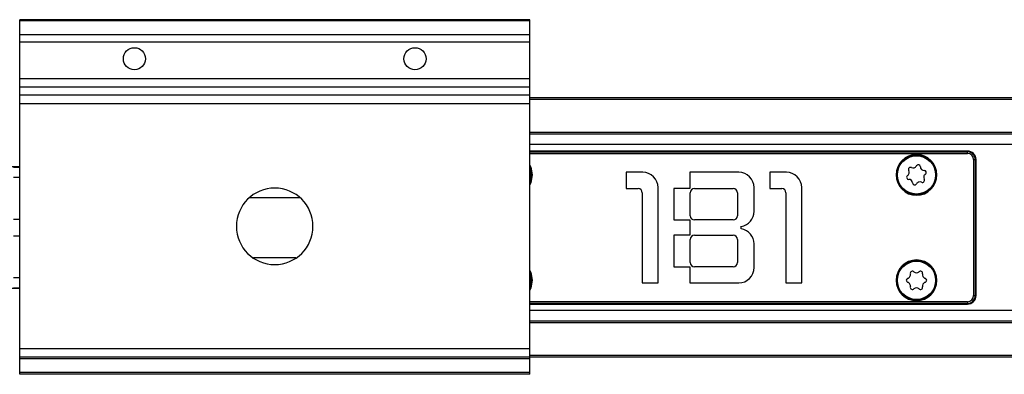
# Model space of a CAD drawing. Header units: millimetres. Extents: x -781 to 2460, y 413 to 796.
# Tile 5 of 17: x -59 to 57, y 413 to 455. Entities that reach past the tile are written whole.
import ezdxf

# ---------------------------------------------------------------- set-up
doc = ezdxf.new("R2010")
doc.units = ezdxf.units.MM

# ---------------------------------------------------------------- blocks, each defined once
blk = doc.blocks.new('Drawing View4')
at = {"color": 7, "linetype": 'Continuous', "lineweight": 25}
for p, q in [((32.48, 27.95), (-27.52, 27.95)), ((-27.52, 27.81), (-27.52, 27.95)), ((32.48, 27.81), (-27.52, 27.81)), ((-27.52, 26.15), (-27.52, 27.81)), ((32.48, 27.81), (32.48, 27.95)), ((32.48, 26.15), (32.48, 27.81)), ((32.48, 26.15), (-27.52, 26.15)), ((-27.52, 25.29), (-27.52, 26.15)), ((32.48, 25.29), (32.48, 26.15)), ((32.48, 25.29), (-27.52, 25.29)), ((-27.52, 20.99), (-27.52, 25.29)), ((32.48, 20.99), (32.48, 25.29)), ((32.48, 20.99), (-27.52, 20.99)), ((-27.52, 20), (-27.52, 20.99)), ((32.48, 20), (32.48, 20.99)), ((32.48, 20), (-27.52, 20)), ((-27.52, 19.06), (-27.52, 20)), ((32.48, 19.06), (32.48, 20)), ((32.48, 19.06), (-27.52, 19.06)), ((-27.52, 18.07), (-27.52, 19.06)), ((32.48, 18.07), (32.48, 19.06)), ((362.48, 18.75), (32.48, 18.75)), ((362.48, 18.55), (32.48, 18.55)), ((32.48, 18.07), (-27.52, 18.07)), ((-27.52, -10.75), (-27.52, 18.07)), ((32.48, -10.75), (32.48, 18.07)), ((362.48, 14.7), (32.48, 14.7)), ((362.48, 14.5), (32.48, 14.5)), ((362.48, 13.26), (32.48, 13.26)), ((83.98, 12.5), (32.48, 12.5)), ((83.98, 12.48), (32.48, 12.48)), ((32.48, 12.41), (83.98, 12.41)), ((32.48, 12.21), (83.98, 12.21)), ((83.98, 12.5), (83.98, 12.48)), ((83.98, 12.41), (83.98, 12.48)), ((83.98, 12.21), (83.98, 12.41)), ((-27.52, 10.65), (-30.25, 10.65)), ((-27.52, 10.58), (-28.25, 10.58)), ((84.69, 11.5), (84.69, -4.5)), ((84.69, 11.5), (84.88, 11.5)), ((84.88, 11.5), (84.88, -4.5)), ((84.96, 11.5), (84.88, 11.5)), ((84.96, -4.5), (84.96, 11.5)), ((84.98, 11.5), (84.96, 11.5)), ((84.98, -4.5), (84.98, 11.5)), ((-28.25, 9.42), (-27.52, 9.42)), ((32.67, 9.57), (32.48, 8.76)), ((32.63, 9.7), (32.68, 9.7)), ((32.78, 9.7), (32.68, 9.7)), ((45.77, 10), (43.82, 10)), ((43.82, 10), (43.82, 8.1)), ((57.07, 10), (51.32, 10)), ((51.32, 10), (51.32, 8.1)), ((62.67, 10), (60.72, 10)), ((60.72, 10), (60.72, 8.1)), ((75.58, 9.7), (75.68, 9.7)), ((75.73, 9.7), (75.68, 9.7)), ((80.23, 9.7), (80.28, 9.7)), ((80.38, 9.7), (80.28, 9.7)), ((47.57, -3), (47.57, 8.2)), ((58.87, 5.42), (58.87, 8.2)), ((64.47, -3), (64.47, 8.2)), ((43.82, 8.1), (45.22, 8.1)), ((45.72, 7.6), (45.72, -3)), ((51.32, 8.1), (49.42, 8.1)), ((49.42, 8.1), (49.42, 4.4)), ((51.37, 4.9), (51.37, 7.6)), ((51.87, 8.1), (56.42, 8.1)), ((56.92, 7.6), (56.92, 4.9)), ((60.72, 8.1), (62.12, 8.1)), ((62.62, 7.6), (62.62, -3)), ((-28.25, 4.5), (-27.52, 4.5)), ((49.42, 4.4), (51.32, 4.4)), ((51.32, 4.4), (51.32, 2.6)), ((56.42, 4.4), (51.87, 4.4)), ((57.37, 3.35), (57.37, 3.65)), ((-27.52, 2.5), (-28.25, 2.5)), ((49.42, 2.6), (49.42, -1.1)), ((51.32, 2.6), (49.42, 2.6)), ((51.87, 2.6), (56.42, 2.6)), ((51.37, -0.6), (51.37, 2.1)), ((56.92, 2.1), (56.92, -0.6)), ((58.87, -1.2), (58.87, 1.58)), ((49.42, -1.1), (51.32, -1.1)), ((51.32, -1.1), (51.32, -3)), ((56.42, -1.1), (51.87, -1.1)), ((-27.52, -2.42), (-28.25, -2.42)), ((32.67, -2.83), (32.48, -3.64)), ((32.63, -2.7), (32.68, -2.7)), ((32.78, -2.7), (32.68, -2.7)), ((45.72, -3), (47.57, -3)), ((51.32, -3), (57.07, -3)), ((62.62, -3), (64.47, -3)), ((75.58, -2.7), (75.68, -2.7)), ((75.73, -2.7), (75.68, -2.7)), ((80.23, -2.7), (80.28, -2.7)), ((80.38, -2.7), (80.28, -2.7)), ((-27.52, -3.65), (-30.25, -3.65)), ((-28.25, -3.58), (-27.52, -3.58)), ((84.69, -4.5), (84.88, -4.5)), ((84.96, -4.5), (84.88, -4.5)), ((84.98, -4.5), (84.96, -4.5)), ((83.98, -5.21), (32.48, -5.21)), ((83.98, -5.41), (32.48, -5.41)), ((32.48, -5.48), (83.98, -5.48)), ((32.48, -5.5), (83.98, -5.5)), ((83.98, -5.21), (83.98, -5.41)), ((83.98, -5.48), (83.98, -5.41)), ((83.98, -5.5), (83.98, -5.48)), ((362.48, -6.26), (32.48, -6.26)), ((362.48, -7.5), (32.48, -7.5)), ((362.48, -7.7), (32.48, -7.7)), ((32.48, -10.75), (-27.52, -10.75)), ((-27.52, -11.75), (-27.52, -10.75)), ((32.48, -11.75), (32.48, -10.75)), ((362.48, -11.55), (32.48, -11.55)), ((32.48, -11.75), (-27.52, -11.75)), ((-27.52, -11.95), (-27.52, -11.75)), ((32.48, -11.95), (-27.52, -11.95)), ((-27.52, -13.55), (-27.52, -11.95)), ((32.48, -11.95), (32.48, -11.75)), ((362.48, -11.75), (32.48, -11.75)), ((32.48, -13.55), (32.48, -11.95)), ((32.48, -13.55), (-27.52, -13.55)), ((-27.52, -13.75), (-27.52, -13.55)), ((32.48, -13.75), (-27.52, -13.75)), ((32.48, -13.75), (32.48, -13.55))]:
    blk.add_line(p, q, dxfattribs=at)
at = {"color": 7, "linetype": 'Continuous', "lineweight": 25, "flags": 128}
for points in [[(32.48, 10.86), (32.59, 10.62), (32.78, 9.7)], [(32.48, 10.64), (32.51, 10.57), (32.68, 9.7)], [(32.78, 9.7), (32.59, 8.78), (32.48, 8.54)], [(32.48, -1.54), (32.59, -1.78), (32.78, -2.7)], [(32.48, -1.76), (32.51, -1.83), (32.68, -2.7)], [(32.78, -2.7), (32.59, -3.62), (32.48, -3.86)]]:
    blk.add_lwpolyline(points, dxfattribs=at)
at = {"color": 7, "linetype": 'Continuous', "lineweight": 25}
for centre, radius in [((-14.02, 23.35), 1.3), ((18.98, 23.35), 1.3), ((77.98, 9.7), 2.25), ((77.98, -2.7), 2.25)]:
    blk.add_circle(centre, radius, dxfattribs=at)
for centre, radius, start, end in [((77.98, 9.7), 2.4, 0, 180), ((77.98, 9.7), 2.3, 0, 176.7947), ((83.98, 11.5), 1, 360, 90), ((83.98, 11.5), 0.983, 360, 90), ((83.98, 11.5), 0.906, 0, 90), ((83.98, 11.5), 0.713, 0, 90), ((30.38, 9.7), 2.25, 338.9605, 21.0395), ((77.28, 10.34), 0.25, 62.1811, 212.5488), ((77.59, 10.94), 0.42, 242.1811, 332.5488), ((78.18, 10.63), 0.25, 2.1811, 152.5488), ((78.85, 10.65), 0.42, 182.1811, 272.5488), ((30.38, 9.7), 2.3, 356.7947, 0), ((45.77, 8.2), 1.8, 0, 90), ((57.07, 8.2), 1.8, 0, 90), ((62.67, 8.2), 1.8, 0, 90), ((77.98, 9.7), 2.4, 180, 0), ((77.98, 9.7), 2.3, 176.7947, 180), ((77.98, 9.7), 2.3, 180, 356.7947), ((77.07, 9.42), 0.25, 122.1811, 272.5488), ((76.71, 9.98), 0.42, 302.1811, 32.5488), ((79.24, 9.42), 0.42, 122.1811, 212.5488), ((78.88, 9.98), 0.25, 302.1811, 92.5488), ((77.98, 9.7), 2.3, 356.7947, 0), ((2.48, 3.65), 4.5, 90, 270), ((2.48, 3.65), 4.5, 270, 90), ((77.1, 8.75), 0.42, 2.1811, 92.5488), ((77.77, 8.77), 0.25, 182.1811, 332.5488), ((78.36, 8.46), 0.42, 62.1811, 152.5488), ((78.67, 9.06), 0.25, 242.1811, 32.5488), ((45.22, 7.6), 0.5, 0, 90), ((51.87, 7.6), 0.5, 90, 180), ((56.42, 7.6), 0.5, 0, 90), ((62.12, 7.6), 0.5, 0, 90), ((51.87, 4.9), 0.5, 180, 270), ((56.42, 4.9), 0.5, 270, 0), ((57.07, 5.42), 1.8, 279.5941, 0), ((51.87, 2.1), 0.5, 90, 180), ((56.42, 2.1), 0.5, 0, 90), ((57.07, 1.58), 1.8, 0, 80.4059), ((51.87, -0.6), 0.5, 180, 270), ((56.42, -0.6), 0.5, 270, 0), ((77.98, -2.7), 2.4, 0, 180), ((77.98, -2.7), 2.3, 0, 176.7947), ((30.38, -2.7), 2.25, 338.9605, 21.0395), ((57.07, -1.2), 1.8, 270, 0), ((76.85, -2.05), 0.42, 284.8161, 15.1839), ((77.5, -1.88), 0.25, 44.8161, 195.1839), ((77.98, -1.41), 0.42, 224.8161, 315.1839), ((78.45, -1.88), 0.25, 344.8161, 135.1839), ((79.1, -2.05), 0.42, 164.8161, 255.1839), ((30.38, -2.7), 2.3, 356.7947, 0), ((77.98, -2.7), 2.4, 180, 0), ((77.98, -2.7), 2.3, 176.7947, 180), ((77.98, -2.7), 2.3, 180, 356.7947), ((77.02, -2.7), 0.25, 104.8161, 255.1839), ((76.85, -3.35), 0.42, 344.8161, 75.1839), ((77.5, -3.52), 0.25, 164.8161, 315.1839), ((78.45, -3.52), 0.25, 224.8161, 15.1839), ((79.1, -3.35), 0.42, 104.8161, 195.1839), ((78.93, -2.7), 0.25, 284.8161, 75.1839), ((77.98, -2.7), 2.3, 356.7947, 0), ((77.98, -4), 0.42, 44.8161, 135.1839), ((83.98, -4.5), 0.713, 270, 0), ((83.98, -4.5), 0.906, 270, 0), ((83.98, -4.5), 0.983, 270, 0), ((83.98, -4.5), 1, 270, 0)]:
    blk.add_arc(centre, radius, start, end, dxfattribs=at)
for points, knots in [([(5.39, 7), (4.64, 7), (3.04, 7), (1.09, 7), (-0.12, 7), (-0.52, 7)], [0, 0, 0, 0, 0.372842, 0.792459, 1, 1, 1, 1]), ([(0, 0), (0.44, 0), (1.74, 0), (3.4, 0), (4.63, 0), (4.96, 0)], [0, 0, 0, 0, 0.2742098, 0.8032601, 1, 1, 1, 1])]:
    blk.add_open_spline(points, degree=3, knots=knots, dxfattribs=at)

msp = doc.modelspace()

# ---------------------------------------------------------------- block references
at = {"color": 7, "linetype": 'Continuous', "lineweight": 25}
msp.add_blockref('Drawing View4', (-31.52, 426.9), dxfattribs=at)

doc.saveas('drawing.dxf')
